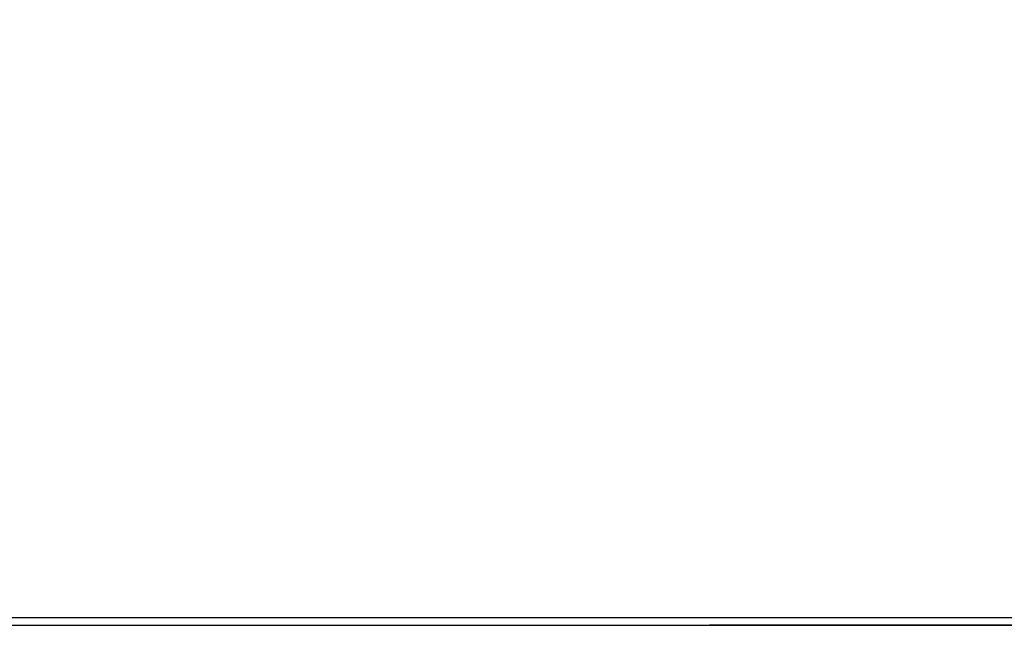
# Model space of a CAD drawing. Header units: inches. Extents: x 0 to 34, y 0 to 22.
# Tile 3 of 78: x 11.2 to 13.1, y 5.3 to 6.4. Entities that reach past the tile are written whole.
import ezdxf

# ---------------------------------------------------------------- set-up
doc = ezdxf.new("R2010")
doc.units = ezdxf.units.IN
doc.header["$LTSCALE"] = 1.87
doc.header["$MEASUREMENT"] = 0
doc.layers.get('0').update_dxf_attribs({"linetype": 'CONTINUOUS'})
doc.layers.add('DIMENSIONS', color=7, linetype='CONTINUOUS')
doc.styles.get("Standard").update_dxf_attribs({"font": 'txt', "width": 0.8})
doc.dimstyles.new('DIMSTYLE_1', dxfattribs={"dimtxt": 0.15625, "dimasz": 0.1875, "dimexe": 0.125, "dimexo": 0.0625, "dimgap": 0.09, "dimtad": 0, "dimtih": 1, "dimtoh": 1, "dimzin": 4, "dimdsep": 46, "dimtxsty": 'STANDARD', "dimblk": 'CLOSED', "dimblk1": 'CLOSED', "dimblk2": 'CLOSED', "dimcen": 0.09, "dimadec": 0, "dimazin": 0, "dimtfac": 1, "dimtofl": 0, "dimtmove": 0, "dimatfit": 3, "dimldrblk": 'CLOSED', "dimfxl": 1, "dimtolj": 1, "dimtzin": 4, "dimarcsym": 0})

# ---------------------------------------------------------------- blocks, each defined once
blk = doc.blocks.new('*D21')
at = {"layer": 'DIMENSIONS', "color": 2, "linetype": 'CONTINUOUS'}
blk.add_line((14.4415, 6.1822), (14.4415, 8.4806), dxfattribs=at)
at = {"layer": 'DIMENSIONS', "color": 2, "linetype": 'CONTINUOUS', "insert": (14.3634, 8.5587), "char_height": 0.15625, "width": 1.53125, "attachment_point": 1, "rotation": 90, "line_spacing_factor": 0.9}
blk.add_mtext('7.01{\\Ftxt.shx;\\W1.000000;\\H0.156250; }[178,1]', dxfattribs=at)
blk = doc.blocks.new('_CLOSED')
at = {"color": 0, "linetype": 'BYBLOCK'}
for p, q in [((0, 0), (-1, 0.1667)), ((-1, 0.1667), (-1, -0.1667)), ((-1, -0.1667), (0, 0)), ((-1, 0), (0, 0))]:
    blk.add_line(p, q, dxfattribs=at)

msp = doc.modelspace()

# ---------------------------------------------------------------- linework, layer by layer
at = {"color": 7, "linetype": 'CONTINUOUS'}
for p, q in [((7.4562, 5.284), (14.4122, 5.284)), ((7.5412, 5.2988), (14.3272, 5.2988)), ((14.2838, 5.2839), (12.5423, 5.284))]:
    msp.add_line(p, q, dxfattribs=at)

# ---------------------------------------------------------------- dimensions: what is measured, and where the dimension line sits
at = {"layer": 'DIMENSIONS', "color": 2, "linetype": 'CONTINUOUS'}
dim = msp.add_ordinate_dim(feature_location=(14.4415, 6.1822), offset=(0, 2.2984), dtype=1, origin=(7.4279, 6.1197), dimstyle='DIMSTYLE_1', override={"dimtad": 1, "dimtih": 0, "dimtoh": 0}, dxfattribs=at)
dim.commit()
dim.dimension.update_dxf_attribs({"geometry": '*D21', "text_midpoint": (14.4415, 9.3243)})

doc.saveas('drawing.dxf')
